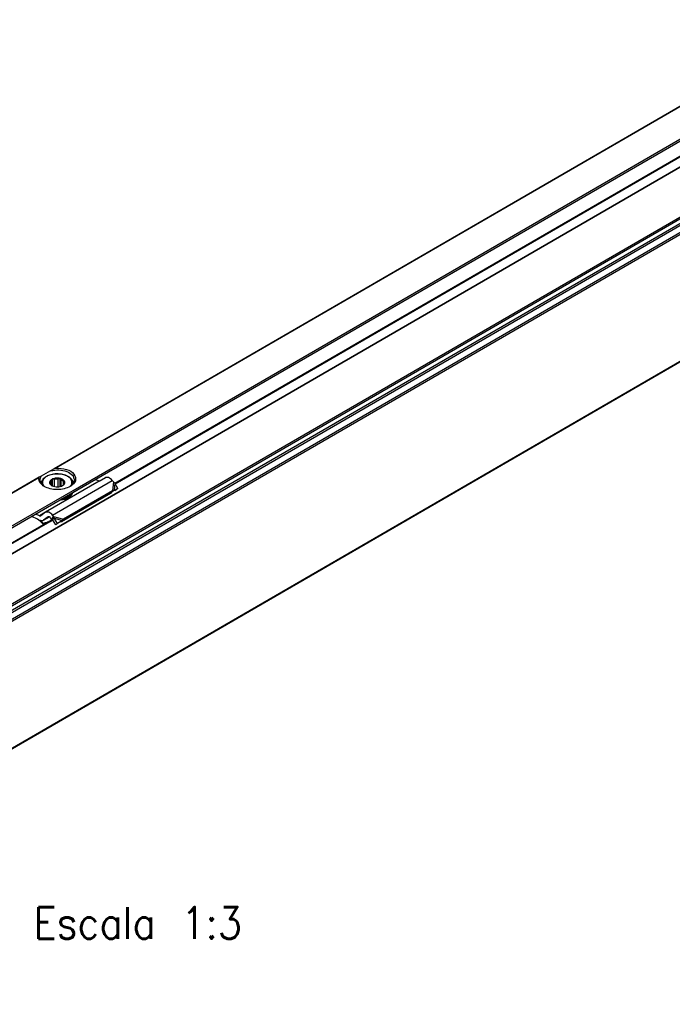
# Model space of a CAD drawing. Header units: millimetres. Extents: x -746 to 1106, y -92 to 517.
# Tile 16 of 55: x -292 to -251, y -53 to 9. Entities that reach past the tile are written whole.
import ezdxf

# ---------------------------------------------------------------- set-up
doc = ezdxf.new("R2010")
doc.units = ezdxf.units.MM
doc.layers.add('1', color=7, linetype='Continuous')
doc.styles.add('CONVERTER_12', font='txt.shx', dxfattribs={"width": 0.9})

# ---------------------------------------------------------------- blocks, each defined once
blk = doc.blocks.new('REGLA_SV2-720-T__27', base_point=(-976.44, -160.07))
at = {"color": 7, "linetype": 'Continuous'}
for p, q in [((-400.86, 202.6), (-965.46, -124.18)), ((-383.07, 175.93), (-962.19, -159.25)), ((-859.15, -60.59), (-729.56, 14.41)), ((-926.32, -99.47), (-870.99, -67.44))]:
    blk.add_line(p, q, dxfattribs=at)
at = {"color": 3, "linetype": 'Continuous'}
for p, q in [((-400.89, 202.51), (-965.22, -124.1)), ((-385.15, 200.97), (-964.27, -134.21)), ((-964.08, -134.47), (-384.96, 200.71)), ((-962.34, -134.75), (-383.22, 200.43)), ((-962.15, -135.01), (-383.03, 200.17)), ((-392.34, 197.64), (-957.08, -129.22)), ((-392.69, 197.76), (-957.01, -128.85)), ((-383.03, 176.03), (-962.15, -159.15)), ((-859.09, -60.69), (-729.49, 14.31)), ((-926.26, -99.57), (-871.4, -67.81)), ((-871.4, -67.81), (-870.91, -67.54))]:
    blk.add_line(p, q, dxfattribs=at)
blk = doc.blocks.new('SOPORTE_SV2-T__28', base_point=(-984.07, -154.91))
at = {"color": 3, "linetype": 'Continuous'}
for p, q in [((-732.02, 22.39), (-870.63, -57.83)), ((-732.12, 22.27), (-870.33, -57.73)), ((-867.05, -61.95), (-725.63, 19.91)), ((-873.44, -59.46), (-937.81, -96.71)), ((-873.54, -59.58), (-937.51, -96.6)), ((-870.94, -66.63), (-859.63, -60.08)), ((-859.42, -60.34), (-859.57, -62.01)), ((-859.16, -60.57), (-859.28, -61.98)), ((-977.11, -125.63), (-867.05, -61.95)), ((-872.29, -66.09), (-873.42, -66.75)), ((-870.74, -66.89), (-868.88, -67.4)), ((-871.4, -67.81), (-870.91, -67.54)), ((-870.63, -67.21), (-869.07, -67.64))]:
    blk.add_line(p, q, dxfattribs=at)
at = {"color": 7, "linetype": 'Continuous'}
for p, q in [((-867.52, -62.6), (-728.08, 18.11)), ((-873.06, -59.23), (-873.44, -59.46)), ((-871.29, -58.21), (-873.06, -59.23)), ((-870.63, -57.83), (-871.29, -58.21)), ((-862.11, -60.2), (-860.93, -59.51)), ((-873.05, -60.6), (-873.05, -60.67)), ((-862.11, -60.2), (-872.24, -66.06)), ((-871.34, -60.48), (-871.48, -60.56)), ((-871.48, -60.56), (-871.26, -60.84)), ((-871.34, -60.73), (-871.34, -60.48)), ((-870.93, -59.78), (-871.07, -60.09)), ((-871.07, -61.03), (-871.07, -60.09)), ((-870.93, -61.1), (-870.93, -59.78)), ((-870.57, -59.87), (-870.93, -59.78)), ((-870.57, -61.22), (-870.57, -59.87)), ((-869.5, -59.67), (-869.87, -59.81)), ((-869.87, -61.27), (-869.87, -59.81)), ((-869.5, -61.21), (-869.5, -59.67)), ((-869.28, -59.95), (-869.5, -59.67)), ((-869.28, -61.15), (-869.28, -59.95)), ((-869.09, -61.07), (-869.03, -61.02)), ((-868.62, -60.33), (-868.84, -60.28)), ((-868.84, -60.84), (-868.84, -60.28)), ((-868.76, -60.64), (-868.62, -60.33)), ((-867.05, -60.6), (-867.05, -60.67)), ((-862.11, -60.2), (-862.78, -59.86)), ((-859.42, -60.34), (-859.63, -60.08)), ((-859.16, -60.57), (-859.42, -60.34)), ((-858.55, -61.59), (-859.16, -60.57)), ((-976.91, -125.91), (-867.52, -62.6)), ((-859.93, -62.5), (-869.25, -67.89)), ((-859.57, -62.01), (-868.88, -67.4)), ((-867.38, -62.73), (-867.38, -62.9)), ((-867.19, -62.47), (-867.19, -62.63)), ((-859.9, -62.45), (-859.93, -62.5)), ((-859.79, -62.3), (-859.9, -62.45)), ((-859.57, -62.01), (-859.79, -62.3)), ((-859.64, -62.22), (-859.69, -62.25)), ((-859.28, -61.98), (-859.64, -62.22)), ((-859.28, -61.98), (-859.57, -62.01)), ((-858.55, -61.59), (-859.28, -61.98)), ((-858.55, -61.59), (-859.14, -61.99)), ((-873.8, -67.38), (-874.85, -66.85)), ((-873.42, -66.75), (-874.1, -66.41)), ((-872.29, -66.09), (-873.18, -66.75)), ((-871.76, -66.93), (-872.65, -67.59)), ((-872.65, -67.59), (-871.51, -66.94)), ((-872.24, -66.06), (-872.29, -66.09)), ((-871.74, -66.92), (-871.76, -66.93)), ((-871.1, -67.37), (-871.31, -67.11)), ((-870.96, -67.18), (-870.74, -66.89)), ((-870.74, -66.89), (-870.94, -66.63)), ((-870.63, -67.21), (-870.74, -66.89)), ((-872.65, -67.59), (-872.7, -67.62)), ((-872.66, -68.21), (-872.7, -68.34)), ((-871.1, -67.37), (-870.96, -67.18)), ((-870.96, -67.46), (-870.83, -67.36)), ((-870.32, -68.46), (-870.96, -67.46)), ((-870.83, -67.36), (-870.63, -67.21)), ((-869.99, -68.21), (-870.63, -67.21)), ((-869.99, -68.21), (-870.32, -68.46)), ((-869.07, -67.64), (-869.99, -68.21)), ((-869.07, -67.64), (-869.4, -67.89)), ((-869.1, -67.69), (-869.25, -67.89)), ((-869.07, -67.64), (-869.1, -67.69)), ((-868.88, -67.4), (-869.07, -67.64))]:
    blk.add_line(p, q, dxfattribs=at)
for centre, radius, start, end in [((-870.05, -61.96), 2.15, 85.0143, 104.03), ((-868.14, -62.1), 1.09, 330.9057, 346.8177), ((-868.14, -61.93), 1.09, 330.9057, 335.5565), ((-859.21, -62.98), 0.867, 123.5454, 142.3893), ((-880.17, -75.7), 10.48, 44.5866, 52.547), ((-880.66, -76.13), 11.26, 44.6858, 49.0416)]:
    blk.add_arc(centre, radius, start, end, dxfattribs=at)
for points, knots in [([(-870.63, -57.83), (-870.6, -57.81), (-870.56, -57.79), (-870.48, -57.76), (-870.41, -57.73), (-870.35, -57.73), (-870.33, -57.73)], [0, 0, 0, 0, 0.0928701, 0.1575653, 0.2564366, 0.3163315, 0.3163315, 0.3163315, 0.3163315]), ([(-870.33, -57.73), (-869.65, -57.76), (-868.4, -57.83), (-866.8, -58.61), (-866.36, -60.28), (-867.15, -60.87), (-867.58, -61.18)], [0, 0, 0, 0, 2.067995, 3.743757, 4.979803, 6.435058, 6.435058, 6.435058, 6.435058]), ([(-873.54, -59.58), (-873.54, -59.57), (-873.53, -59.54), (-873.51, -59.51), (-873.48, -59.48), (-873.45, -59.46), (-873.44, -59.46)], [0, 0, 0, 0, 0.0399121, 0.0826655, 0.1211112, 0.1619362, 0.1619362, 0.1619362, 0.1619362]), ([(-872.52, -61.18), (-872.84, -60.97), (-873.43, -60.58), (-873.5, -59.89), (-873.54, -59.58)], [0, 0, 0, 0, 1.099459, 1.989812, 1.989812, 1.989812, 1.989812]), ([(-873.3, -59.95), (-873.29, -59.82), (-873.26, -59.57), (-873.13, -59.35), (-873.06, -59.23)], [0, 0, 0, 0, 0.3702304, 0.7662165, 0.7662165, 0.7662165, 0.7662165]), ([(-873.05, -60.6), (-873.05, -60.52), (-873.03, -60.33), (-872.92, -60.05), (-872.72, -59.74), (-872.38, -59.42), (-871.92, -59.16), (-871.41, -58.96), (-870.8, -58.82), (-870.15, -58.76), (-869.41, -58.8), (-868.75, -58.93), (-868.14, -59.17), (-867.71, -59.44), (-867.39, -59.73), (-867.18, -60.03), (-867.07, -60.33), (-867.06, -60.52), (-867.05, -60.6)], [0, 0, 0, 0, 0.2446, 0.579496, 0.882624, 1.326897, 1.976608, 2.456633, 2.982118, 3.841948, 4.392479, 5.227204, 5.81707, 6.357199, 6.747906, 7.10464, 7.439536, 7.684136, 7.684136, 7.684136, 7.684136]), ([(-871.29, -58.21), (-870.77, -58.13), (-869.74, -57.98), (-868.32, -58.29), (-867.12, -58.89), (-866.9, -59.63), (-866.8, -59.95)], [0, 0, 0, 0, 1.56666, 3.08322, 4.339821, 5.304896, 5.304896, 5.304896, 5.304896]), ([(-869.5, -59.67), (-869.75, -59.63), (-870.23, -59.55), (-870.7, -59.7), (-870.93, -59.77)], [0, 0, 0, 0, 0.73051, 1.44691, 1.44691, 1.44691, 1.44691]), ([(-859.63, -60.08), (-859.83, -59.84), (-860.19, -59.43), (-860.71, -59.49), (-860.93, -59.51)], [0, 0, 0, 0, 0.879341, 1.502415, 1.502415, 1.502415, 1.502415]), ([(-872.52, -61.18), (-872.74, -61.01), (-873.15, -60.69), (-873.25, -60.18), (-873.3, -59.95)], [0, 0, 0, 0, 0.818649, 1.506294, 1.506294, 1.506294, 1.506294]), ([(-867.58, -61.18), (-867.96, -61.35), (-868.74, -61.7), (-870.05, -61.81), (-871.36, -61.7), (-872.14, -61.35), (-872.52, -61.18)], [0, 0, 0, 0, 1.213054, 2.555157, 3.897261, 5.110315, 5.110315, 5.110315, 5.110315]), ([(-870.93, -59.77), (-871.03, -59.82), (-871.21, -59.92), (-871.42, -60.13), (-871.5, -60.33), (-871.5, -60.47), (-871.49, -60.53), (-871.48, -60.56)], [0, 0, 0, 0, 0.33574, 0.619983, 0.868795, 0.956908, 1.043796, 1.043796, 1.043796, 1.043796]), ([(-871.48, -60.56), (-871.44, -60.65), (-871.36, -60.85), (-871.17, -60.97), (-871.07, -61.03)], [0, 0, 0, 0, 0.2912348, 0.6416786, 0.6416786, 0.6416786, 0.6416786]), ([(-871.07, -60.09), (-871.14, -60.15), (-871.27, -60.25), (-871.32, -60.41), (-871.34, -60.48)], [0, 0, 0, 0, 0.2557517, 0.4766224, 0.4766224, 0.4766224, 0.4766224]), ([(-871.26, -60.84), (-871.23, -60.87), (-871.18, -60.94), (-871.11, -61), (-871.07, -61.03)], [0, 0, 0, 0, 0.128614, 0.2683801, 0.2683801, 0.2683801, 0.2683801]), ([(-871.07, -61.03), (-871.05, -61.04), (-871.02, -61.06), (-870.98, -61.08), (-870.97, -61.09)], [0, 0, 0, 0, 0.0601138, 0.1218784, 0.1218784, 0.1218784, 0.1218784]), ([(-870.97, -61.09), (-870.64, -61.19), (-869.98, -61.38), (-869.34, -61.14), (-869.03, -61.02)], [0, 0, 0, 0, 1.000239, 1.986873, 1.986873, 1.986873, 1.986873]), ([(-868.62, -60.33), (-868.65, -60.25), (-868.71, -60.07), (-868.95, -59.88), (-869.21, -59.74), (-869.41, -59.69), (-869.5, -59.67)], [0, 0, 0, 0, 0.25497, 0.568479, 0.855657, 1.160268, 1.160268, 1.160268, 1.160268]), ([(-868.84, -60.28), (-868.9, -60.22), (-869.02, -60.08), (-869.19, -60), (-869.28, -59.95)], [0, 0, 0, 0, 0.2547805, 0.5512749, 0.5512749, 0.5512749, 0.5512749]), ([(-869.03, -61.02), (-868.89, -60.93), (-868.63, -60.76), (-868.62, -60.46), (-868.62, -60.33)], [0, 0, 0, 0, 0.4758919, 0.8540753, 0.8540753, 0.8540753, 0.8540753]), ([(-869.03, -61.02), (-868.96, -60.97), (-868.84, -60.87), (-868.78, -60.71), (-868.76, -60.64)], [0, 0, 0, 0, 0.2557517, 0.4766224, 0.4766224, 0.4766224, 0.4766224]), ([(-866.8, -59.95), (-866.85, -60.18), (-866.95, -60.69), (-867.36, -61.01), (-867.58, -61.18)], [0, 0, 0, 0, 0.687645, 1.506294, 1.506294, 1.506294, 1.506294]), ([(-867.38, -62.9), (-867.68, -63.14), (-868.34, -63.66), (-869.18, -63.77), (-869.64, -63.83)], [0, 0, 0, 0, 1.137278, 2.487737, 2.487737, 2.487737, 2.487737]), ([(-867.38, -62.73), (-867.63, -62.95), (-868.19, -63.41), (-868.9, -63.55), (-869.29, -63.63)], [0, 0, 0, 0, 0.983543, 2.137266, 2.137266, 2.137266, 2.137266]), ([(-868.98, -63.44), (-868.62, -63.35), (-867.97, -63.17), (-867.49, -62.7), (-867.27, -62.48)], [0, 0, 0, 0, 1.078891, 1.987134, 1.987134, 1.987134, 1.987134]), ([(-867.38, -62.73), (-867.39, -62.73), (-867.42, -62.72), (-867.45, -62.71), (-867.46, -62.7)], [0, 0, 0, 0, 0.0471094, 0.08958151, 0.08958151, 0.08958151, 0.08958151]), ([(-867.41, -62.64), (-867.37, -62.63), (-867.3, -62.61), (-867.23, -62.62), (-867.19, -62.63)], [0, 0, 0, 0, 0.1050361, 0.219225, 0.219225, 0.219225, 0.219225]), ([(-867.27, -62.48), (-867.27, -62.47), (-867.26, -62.46), (-867.25, -62.45), (-867.25, -62.45)], [0, 0, 0, 0, 0.02094351, 0.04175739, 0.04175739, 0.04175739, 0.04175739]), ([(-867.26, -62.46), (-867.25, -62.46), (-867.22, -62.46), (-867.2, -62.46), (-867.19, -62.47)], [0, 0, 0, 0, 0.03432761, 0.06951639, 0.06951639, 0.06951639, 0.06951639]), ([(-873.42, -66.75), (-873.38, -66.76), (-873.31, -66.8), (-873.23, -66.77), (-873.2, -66.76)], [0, 0, 0, 0, 0.1279345, 0.2345827, 0.2345827, 0.2345827, 0.2345827]), ([(-870.94, -66.63), (-871.15, -66.39), (-871.5, -65.98), (-872.02, -66.03), (-872.24, -66.06)], [0, 0, 0, 0, 0.879341, 1.502415, 1.502415, 1.502415, 1.502415]), ([(-871.31, -67.11), (-871.38, -67.03), (-871.49, -66.9), (-871.67, -66.92), (-871.74, -66.92)], [0, 0, 0, 0, 0.2931137, 0.500805, 0.500805, 0.500805, 0.500805]), ([(-872.7, -67.62), (-872.78, -67.66), (-872.98, -67.73), (-873.17, -67.66), (-873.28, -67.63)], [0, 0, 0, 0, 0.2772697, 0.5991556, 0.5991556, 0.5991556, 0.5991556]), ([(-872.7, -68.34), (-872.64, -68.32), (-872.5, -68.27), (-872.37, -68.23), (-872.3, -68.21)], [0, 0, 0, 0, 0.2124703, 0.4247161, 0.4247161, 0.4247161, 0.4247161]), ([(-871.89, -67.97), (-871.91, -67.97), (-871.96, -67.99), (-872.11, -68.04), (-872.34, -68.11), (-872.55, -68.18), (-872.66, -68.21)], [0, 0, 0, 0, 0.0741932, 0.1484141, 0.4776273, 0.8073878, 0.8073878, 0.8073878, 0.8073878]), ([(-870.96, -67.46), (-870.98, -67.45), (-871, -67.44), (-871.03, -67.42), (-871.07, -67.39), (-871.09, -67.38), (-871.1, -67.37)], [0, 0, 0, 0, 0.0408745, 0.0819997, 0.1230501, 0.1643534, 0.1643534, 0.1643534, 0.1643534]), ([(-869.25, -67.89), (-869.26, -67.89), (-869.29, -67.89), (-869.32, -67.89), (-869.36, -67.89), (-869.39, -67.89), (-869.4, -67.89)], [0, 0, 0, 0, 0.0375867, 0.075416, 0.1136324, 0.152093, 0.152093, 0.152093, 0.152093])]:
    blk.add_open_spline(points, degree=3, knots=knots, dxfattribs=at)
at = {"color": 3, "linetype": 'Continuous'}
for points, knots in [([(-867.46, -61.05), (-867.37, -60.89), (-867.2, -60.57), (-867.3, -60.01), (-867.67, -59.53), (-868.34, -59.11), (-869.29, -58.83), (-870.42, -58.79), (-871.42, -58.98), (-872.18, -59.34), (-872.66, -59.77), (-872.89, -60.3), (-872.83, -60.72), (-872.69, -60.98), (-872.62, -61.08), (-872.59, -61.12)], [0, 0, 0, 0, 0.538476, 1.043274, 1.613531, 2.309922, 3.391839, 4.538568, 5.665469, 6.414856, 7.034698, 7.561693, 8.077956, 8.251383, 8.431256, 8.431256, 8.431256, 8.431256]), ([(-873.05, -60.6), (-873.05, -60.61), (-873.05, -60.64), (-873.05, -60.66), (-873.05, -60.67)], [0, 0, 0, 0, 0.03705251, 0.0710663, 0.0710663, 0.0710663, 0.0710663]), ([(-867.51, -61.12), (-867.5, -61.11), (-867.49, -61.09), (-867.47, -61.06), (-867.46, -61.05)], [0, 0, 0, 0, 0.04691997, 0.09338916, 0.09338916, 0.09338916, 0.09338916]), ([(-867.05, -60.67), (-867.05, -60.66), (-867.05, -60.64), (-867.05, -60.61), (-867.05, -60.6)], [0, 0, 0, 0, 0.03405566, 0.07106634, 0.07106634, 0.07106634, 0.07106634])]:
    blk.add_open_spline(points, degree=3, knots=knots, dxfattribs=at)
at = {"color": 7, "linetype": 'Continuous'}
blk.add_open_spline([(-873.2, -66.76), (-873.19, -66.76), (-873.19, -66.75), (-873.18, -66.75), (-873.18, -66.75)], degree=3, dxfattribs=at)
blk = doc.blocks.new('REGLA_SV2-720-T__29', base_point=(-984.07, -179.83))
for name, p in [('SOPORTE_SV2-T__28', (-984.07, -154.91)), ('REGLA_SV2-720-T__27', (-976.44, -160.07))]:
    blk.add_blockref(name, p)
blk = doc.blocks.new('Iso3', base_point=(-912.3, -115.5))
blk.add_blockref('REGLA_SV2-720-T__29', (-984.07, -179.83))
at = {"layer": '1', "color": 2, "insert": (-854.78, -128.83), "char_height": 6, "attachment_point": 2, "line_spacing_factor": 1.20048, "style": 'CONVERTER_12'}
blk.add_mtext(' \\PEscala 1:3', dxfattribs=at)

msp = doc.modelspace()

# ---------------------------------------------------------------- block references
at = {"xscale": 0.33333333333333, "yscale": 0.33333333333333, "zscale": 0.33333333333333}
msp.add_blockref('Iso3', (-304.1, -38.5), dxfattribs=at)

doc.saveas('drawing.dxf')
